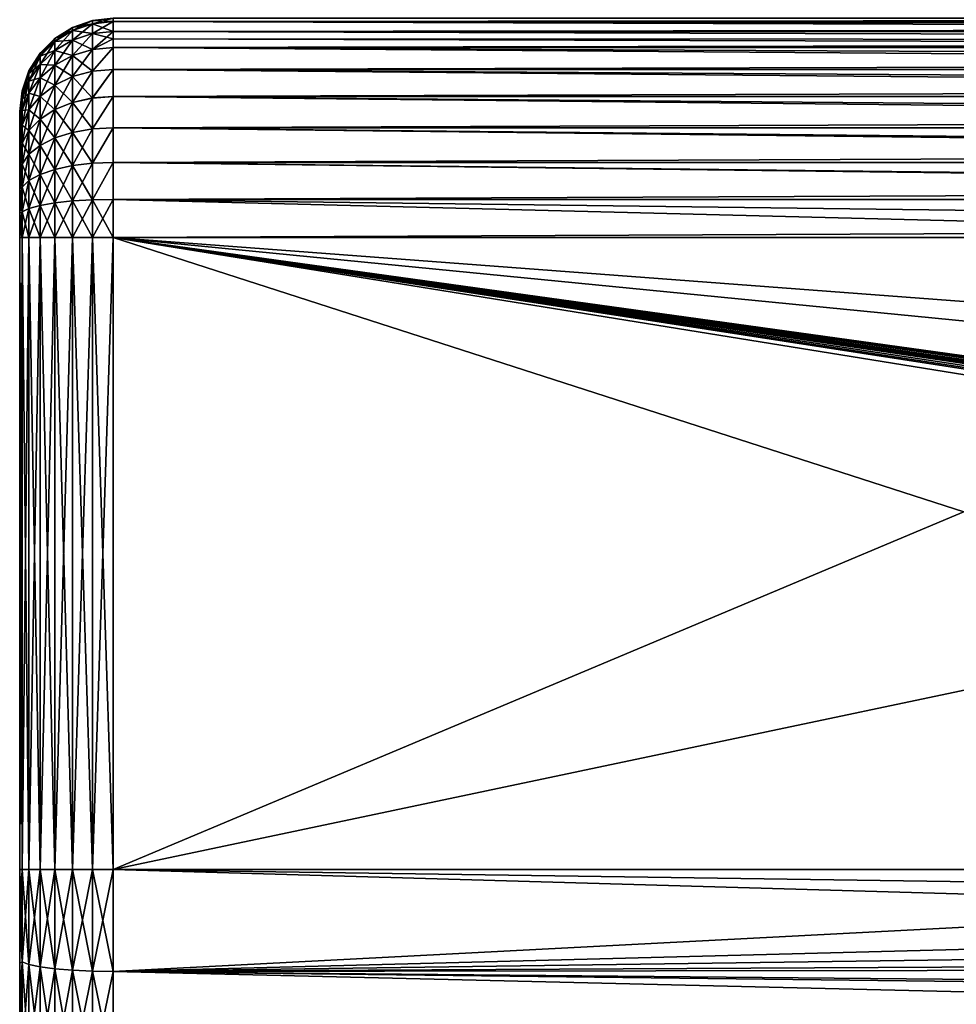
# Model space of a CAD drawing. Header units: metres. Extents: x -105 to 105, y -71 to 59.
# Tile 2 of 117: x -92 to -72, y -3 to 18. Entities that reach past the tile are written whole.
import ezdxf

# ---------------------------------------------------------------- set-up
doc = ezdxf.new("R2010")
doc.units = ezdxf.units.M
doc.layers.add('solid_WAMAS_150_SW0001', color=7, linetype='CONTINUOUS')

msp = doc.modelspace()

# ---------------------------------------------------------------- linework, layer by layer
at = {"layer": 'solid_WAMAS_150_SW0001'}
for points in [[(-90.442856, 18.200354, -12.050002), (-90.442856, 18.129614, -12.857624), (-90.86615, 18.052715, -12.050002)], [(-90.442856, 18.200354, 12.05), (-90.442856, 18.200354, -12.050002), (-90.86615, 18.052715, -12.050002)], [(-90.86615, 18.052715, 12.05), (-90.442856, 18.200354, 12.05), (-90.86615, 18.052715, -12.050002)], [(-90.86615, 17.98431, 12.831888), (-90.442856, 18.200354, 12.05), (-90.86615, 18.052715, 12.05)], [(-90.442856, 18.129705, 12.857526), (-90.442856, 18.200354, 12.05), (-90.86615, 17.98431, 12.831888)], [(-90.442856, 18.200354, -12.050002), (-90, 18.25, 12.05), (-90, 18.25, -12.050002)], [(-90.442856, 18.200354, 12.05), (-90, 18.25, 12.05), (-90.442856, 18.200354, -12.050002)], [(-90.442856, 18.129705, 12.857526), (-90, 18.25, 12.05), (-90.442856, 18.200354, 12.05)], [(-90.442856, 18.129705, 12.857526), (-90, 18.178596, 12.866146), (-90, 18.25, 12.05)], [(-90.442856, 18.200354, -12.050002), (-90, 18.25, -12.050002), (-90, 18.178635, -12.865932)], [(-90.442856, 18.200354, -12.050002), (-90, 18.178635, -12.865932), (-90.442856, 18.129614, -12.857624)], [(-90.442856, 18.129614, -12.857624), (-90, 18.178635, -12.865932), (-90, 17.966478, -13.657707)], [(-90.442856, 17.919903, 13.640514), (-90, 17.966555, 13.657495), (-90, 18.178596, 12.866146)], [(-90.442856, 17.919903, 13.640514), (-90, 18.178596, 12.866146), (-90.442856, 18.129705, 12.857526)], [(-90, 18.178596, 12.866146), (90, 18.25, 12.05), (-90, 18.25, 12.05)], [(-25.726921, 18.234938, -12.426079), (-90, 18.178635, -12.865932), (-90, 18.25, -12.050002)], [(90, 18.178596, 12.866146), (90, 18.25, 12.05), (-90, 18.178596, 12.866146)], [(-25.726921, 18.234938, -12.426079), (-25.726921, 18.178598, -12.86624), (-90, 18.178635, -12.865932)], [(-25.726921, 17.966562, -13.657569), (-90, 17.966478, -13.657707), (-90, 18.178635, -12.865932)], [(-25.726921, 18.083956, -13.288341), (-25.726921, 17.966562, -13.657569), (-90, 18.178635, -12.865932)], [(-25.726921, 18.178598, -12.86624), (-25.726921, 18.083956, -13.288341), (-90, 18.178635, -12.865932)], [(90, 18.178596, 12.866146), (-90, 18.178596, 12.866146), (-90, 17.966555, 13.657495)], [(90, 17.966555, 13.657495), (90, 18.178596, 12.866146), (-90, 17.966555, 13.657495)], [(-90.86615, 18.052715, -12.050002), (-90.86615, 17.984222, -12.831985), (-91.245926, 17.814503, -12.050002)], [(-90.86615, 18.052715, 12.05), (-90.86615, 18.052715, -12.050002), (-91.245926, 17.814503, -12.050002)], [(-91.245926, 17.814503, 12.05), (-90.86615, 18.052715, 12.05), (-91.245926, 17.814503, -12.050002)], [(-91.245926, 17.749714, 12.790523), (-90.86615, 18.052715, 12.05), (-91.245926, 17.814503, 12.05)], [(-90.86615, 17.98431, 12.831888), (-90.86615, 18.052715, 12.05), (-91.245926, 17.749714, 12.790523)], [(-90.86615, 17.98431, 12.831888), (-91.245926, 17.749714, 12.790523), (-91.245926, 17.557322, 13.508546)], [(-90.86615, 17.781168, 13.590019), (-90.86615, 17.98431, 12.831888), (-91.245926, 17.557322, 13.508546)], [(-90.86615, 17.984222, -12.831985), (-91.245926, 17.74963, -12.790614), (-91.245926, 17.814503, -12.050002)], [(-90.86615, 17.984222, -12.831985), (-90.86615, 17.780981, -13.590546), (-91.245926, 17.74963, -12.790614)], [(-90.442856, 18.129705, 12.857526), (-90.86615, 17.98431, 12.831888), (-90.86615, 17.781168, 13.590019)], [(-90.442856, 17.919903, 13.640514), (-90.442856, 18.129705, 12.857526), (-90.86615, 17.781168, 13.590019)], [(-90.442856, 18.129614, -12.857624), (-90.86615, 17.984222, -12.831985), (-90.86615, 18.052715, -12.050002)], [(-90.442856, 18.129614, -12.857624), (-90.442856, 17.91971, -13.641058), (-90.86615, 17.984222, -12.831985)], [(-90.442856, 17.91971, -13.641058), (-90.86615, 17.780981, -13.590546), (-90.86615, 17.984222, -12.831985)], [(-90.442856, 18.129614, -12.857624), (-90, 17.966478, -13.657707), (-90.442856, 17.91971, -13.641058)], [(-90.442856, 17.577324, 14.375177), (-90, 17.620319, 14.4), (-90, 17.966555, 13.657495)], [(-90.442856, 17.577324, 14.375177), (-90, 17.966555, 13.657495), (-90.442856, 17.919903, 13.640514)], [(-90.442856, 17.91971, -13.641058), (-90, 17.966478, -13.657707), (-90, 17.809372, -14.036898)], [(-25.726921, 17.966562, -13.657569), (-25.726921, 17.775688, -14.107647), (-90, 17.966478, -13.657707)], [(90, 17.966555, 13.657495), (-90, 17.966555, 13.657495), (-90, 17.620319, 14.4)], [(90, 17.620319, 14.4), (90, 17.966555, 13.657495), (-90, 17.620319, 14.4)], [(-25.726921, 17.775688, -14.107647), (-90, 17.809372, -14.036898), (-90, 17.966478, -13.657707)], [(-91.245926, 17.814503, -12.050002), (-91.245926, 17.74963, -12.790614), (-91.563103, 17.497681, -12.050002)], [(-91.245926, 17.814503, 12.05), (-91.245926, 17.814503, -12.050002), (-91.563103, 17.497681, -12.050002)], [(-91.563103, 17.497681, 12.05), (-91.245926, 17.814503, 12.05), (-91.563103, 17.497681, -12.050002)], [(-91.563103, 17.437708, 12.735508), (-91.245926, 17.814503, 12.05), (-91.563103, 17.497681, 12.05)], [(-91.245926, 17.749714, 12.790523), (-91.245926, 17.814503, 12.05), (-91.563103, 17.437708, 12.735508)], [(-91.245926, 17.749714, 12.790523), (-91.563103, 17.437708, 12.735508), (-91.563103, 17.259607, 13.400187)], [(-91.245926, 17.557322, 13.508546), (-91.245926, 17.749714, 12.790523), (-91.563103, 17.259607, 13.400187)], [(-91.245926, 17.74963, -12.790614), (-91.563103, 17.43763, -12.735592), (-91.563103, 17.497681, -12.050002)], [(-91.245926, 17.74963, -12.790614), (-91.245926, 17.557144, -13.509044), (-91.563103, 17.43763, -12.735592)], [(-90.86615, 17.781168, 13.590019), (-91.245926, 17.557322, 13.508546), (-91.245926, 17.243168, 14.182251)], [(-90.86615, 17.449467, 14.301358), (-90.86615, 17.781168, 13.590019), (-91.245926, 17.243168, 14.182251)], [(-90.86615, 17.780981, -13.590546), (-91.245926, 17.557144, -13.509044), (-91.245926, 17.74963, -12.790614)], [(-90.86615, 17.780981, -13.590546), (-90.86615, 17.449156, -14.301844), (-91.245926, 17.557144, -13.509044)], [(-90.442856, 17.919903, 13.640514), (-90.86615, 17.781168, 13.590019), (-90.86615, 17.449467, 14.301358)], [(-90.442856, 17.577324, 14.375177), (-90.442856, 17.919903, 13.640514), (-90.86615, 17.449467, 14.301358)], [(-90.442856, 17.91971, -13.641058), (-90.442856, 17.577003, -14.375678), (-90.86615, 17.780981, -13.590546)], [(-90.442856, 17.577003, -14.375678), (-90.86615, 17.449156, -14.301844), (-90.86615, 17.780981, -13.590546)], [(-90.442856, 17.91971, -13.641058), (-90, 17.809372, -14.036898), (-90.442856, 17.577003, -14.375678)], [(-90.442856, 17.577003, -14.375678), (-90, 17.809372, -14.036898), (-90, 17.619719, -14.40104)], [(-25.726921, 17.620335, -14.400057), (-90, 17.619719, -14.40104), (-90, 17.809372, -14.036898)], [(-25.726921, 17.775688, -14.107647), (-25.726921, 17.620335, -14.400057), (-90, 17.809372, -14.036898)], [(-91.245926, 17.557322, 13.508546), (-91.563103, 17.259607, 13.400187), (-91.563103, 16.968792, 14.023841)], [(-91.245926, 17.243168, 14.182251), (-91.245926, 17.557322, 13.508546), (-91.563103, 16.968792, 14.023841)], [(-91.245926, 17.557144, -13.509044), (-91.563103, 17.259443, -13.400648), (-91.563103, 17.43763, -12.735592)], [(-91.245926, 17.557144, -13.509044), (-91.245926, 17.242872, -14.182711), (-91.563103, 17.259443, -13.400648)], [(-90.86615, 17.449156, -14.301844), (-91.245926, 17.242872, -14.182711), (-91.245926, 17.557144, -13.509044)], [(-90.442856, 17.577324, 14.375177), (-90.86615, 17.449467, 14.301358), (-90.86615, 16.999281, 14.94429)], [(-90.442856, 17.112377, 15.03919), (-90.442856, 17.577324, 14.375177), (-90.86615, 16.999281, 14.94429)], [(-90.442856, 17.577003, -14.375678), (-90.442856, 17.111887, -15.039769), (-90.86615, 17.449156, -14.301844)], [(-90.442856, 17.112377, 15.03919), (-90, 17.15041, 15.071102), (-90, 17.620319, 14.4)], [(-90.442856, 17.112377, 15.03919), (-90, 17.620319, 14.4), (-90.442856, 17.577324, 14.375177)], [(-90.442856, 17.111887, -15.039769), (-90, 17.619719, -14.40104), (-90, 17.149187, -15.072559)], [(-90.442856, 17.577003, -14.375678), (-90, 17.619719, -14.40104), (-90.442856, 17.111887, -15.039769)], [(-25.726921, 17.620335, -14.400057), (-25.726921, 17.320831, -14.855576), (-90, 17.619719, -14.40104)], [(90, 17.620319, 14.4), (-90, 17.620319, 14.4), (-90, 17.15041, 15.071102)], [(90, 17.15041, 15.071102), (90, 17.620319, 14.4), (-90, 17.15041, 15.071102)], [(-25.726921, 17.150434, -15.071142), (-90, 17.149187, -15.072559), (-90, 17.619719, -14.40104)], [(-25.726921, 17.320831, -14.855576), (-25.726921, 17.150434, -15.071142), (-90, 17.619719, -14.40104)], [(-91.563103, 17.497681, -12.050002), (-91.563103, 17.43763, -12.735592), (-91.801743, 17.118172, -12.050002)], [(-91.563103, 17.497681, 12.05), (-91.563103, 17.497681, -12.050002), (-91.801743, 17.118172, -12.050002)], [(-91.801743, 17.118172, 12.05), (-91.563103, 17.497681, 12.05), (-91.801743, 17.118172, -12.050002)], [(-91.801743, 17.063963, 12.669606), (-91.563103, 17.497681, 12.05), (-91.801743, 17.118172, 12.05)], [(-91.563103, 17.437708, 12.735508), (-91.563103, 17.497681, 12.05), (-91.801743, 17.063963, 12.669606)], [(-91.563103, 17.437708, 12.735508), (-91.801743, 17.063963, 12.669606), (-91.801743, 16.902985, 13.270387)], [(-91.563103, 17.259607, 13.400187), (-91.563103, 17.437708, 12.735508), (-91.801743, 16.902985, 13.270387)], [(-91.563103, 17.43763, -12.735592), (-91.801743, 17.063892, -12.669683), (-91.801743, 17.118172, -12.050002)], [(-91.563103, 17.43763, -12.735592), (-91.563103, 17.259443, -13.400648), (-91.801743, 17.063892, -12.669683)], [(-90.86615, 17.449467, 14.301358), (-91.245926, 17.243168, 14.182251), (-91.245926, 16.816797, 14.791169)], [(-90.86615, 16.999281, 14.94429), (-90.86615, 17.449467, 14.301358), (-91.245926, 16.816797, 14.791169)], [(-90.86615, 17.449156, -14.301844), (-90.86615, 16.998804, -14.944851), (-91.245926, 17.242872, -14.182711)], [(-90.442856, 17.111887, -15.039769), (-90.86615, 16.998804, -14.944851), (-90.86615, 17.449156, -14.301844)], [(-91.801743, 17.118172, -12.050002), (-91.801743, 17.063892, -12.669683), (-91.94986, 16.695042, -12.050002)], [(-91.801743, 17.118172, 12.05), (-91.801743, 17.118172, -12.050002), (-91.94986, 16.695042, -12.050002)], [(-91.94986, 16.695042, 12.05), (-91.801743, 17.118172, 12.05), (-91.94986, 16.695042, -12.050002)], [(-91.94986, 16.647261, 12.59613), (-91.801743, 17.118172, 12.05), (-91.94986, 16.695042, 12.05)], [(-91.801743, 17.063963, 12.669606), (-91.801743, 17.118172, 12.05), (-91.94986, 16.647261, 12.59613)], [(-91.563103, 17.259607, 13.400187), (-91.801743, 16.902985, 13.270387), (-91.801743, 16.640127, 13.834085)], [(-91.563103, 16.968792, 14.023841), (-91.563103, 17.259607, 13.400187), (-91.801743, 16.640127, 13.834085)], [(-91.563103, 17.259443, -13.400648), (-91.801743, 16.902836, -13.270803), (-91.801743, 17.063892, -12.669683)], [(-91.563103, 17.259443, -13.400648), (-91.563103, 16.968519, -14.024266), (-91.801743, 16.902836, -13.270803)], [(-91.245926, 17.242872, -14.182711), (-91.563103, 16.968519, -14.024266), (-91.563103, 17.259443, -13.400648)], [(-91.245926, 17.243168, 14.182251), (-91.563103, 16.968792, 14.023841), (-91.563103, 16.574099, 14.587521)], [(-91.245926, 16.816797, 14.791169), (-91.245926, 17.243168, 14.182251), (-91.563103, 16.574099, 14.587521)], [(-91.245926, 17.242872, -14.182711), (-91.245926, 16.816347, -14.7917), (-91.563103, 16.968519, -14.024266)], [(-90.86615, 16.998804, -14.944851), (-91.245926, 16.816347, -14.7917), (-91.245926, 17.242872, -14.182711)], [(-90.442856, 17.112377, 15.03919), (-90.86615, 16.999281, 14.94429), (-90.86615, 16.44429, 15.499281)], [(-90.442856, 16.53919, 15.612378), (-90.442856, 17.112377, 15.03919), (-90.86615, 16.44429, 15.499281)], [(-90.442856, 17.111887, -15.039769), (-90.442856, 16.538551, -15.61289), (-90.86615, 16.998804, -14.944851)], [(-90.442856, 16.53919, 15.612378), (-90, 16.571102, 15.650409), (-90, 17.15041, 15.071102)], [(-90.442856, 16.53919, 15.612378), (-90, 17.15041, 15.071102), (-90.442856, 17.112377, 15.03919)], [(-90.442856, 16.538551, -15.61289), (-90, 17.149187, -15.072559), (-90, 16.569817, -15.651488)], [(-90.442856, 17.111887, -15.039769), (-90, 17.149187, -15.072559), (-90.442856, 16.538551, -15.61289)], [(-25.726921, 17.150434, -15.071142), (-25.726921, 16.735163, -15.506179), (-90, 17.149187, -15.072559)], [(90, 17.15041, 15.071102), (-90, 17.15041, 15.071102), (-90, 16.571102, 15.650409)], [(90, 16.571102, 15.650409), (90, 17.15041, 15.071102), (-90, 16.571102, 15.650409)], [(-25.726921, 16.571142, -15.650435), (-90, 16.569817, -15.651488), (-90, 17.149187, -15.072559)], [(-25.726921, 16.735163, -15.506179), (-25.726921, 16.571142, -15.650435), (-90, 17.149187, -15.072559)], [(-91.801743, 17.063963, 12.669606), (-91.94986, 16.647261, 12.59613), (-91.94986, 16.505373, 13.125668)], [(-91.801743, 16.902985, 13.270387), (-91.801743, 17.063963, 12.669606), (-91.94986, 16.505373, 13.125668)], [(-91.801743, 17.063892, -12.669683), (-91.94986, 16.647198, -12.596198), (-91.94986, 16.695042, -12.050002)], [(-91.801743, 17.063892, -12.669683), (-91.801743, 16.902836, -13.270803), (-91.94986, 16.647198, -12.596198)], [(-91.801743, 16.902985, 13.270387), (-91.94986, 16.505373, 13.125668), (-91.94986, 16.273685, 13.622521)], [(-91.801743, 16.640127, 13.834085), (-91.801743, 16.902985, 13.270387), (-91.94986, 16.273685, 13.622521)], [(-91.801743, 16.902836, -13.270803), (-91.94986, 16.505243, -13.126036), (-91.94986, 16.647198, -12.596198)], [(-91.801743, 16.902836, -13.270803), (-91.801743, 16.639881, -13.834471), (-91.94986, 16.505243, -13.126036)], [(-91.563103, 16.968792, 14.023841), (-91.801743, 16.640127, 13.834085), (-91.801743, 16.283379, 14.343576)], [(-91.563103, 16.574099, 14.587521), (-91.563103, 16.968792, 14.023841), (-91.801743, 16.283379, 14.343576)], [(-91.563103, 16.968519, -14.024266), (-91.801743, 16.639881, -13.834471), (-91.801743, 16.902836, -13.270803)], [(-91.563103, 16.968519, -14.024266), (-91.563103, 16.573683, -14.588013), (-91.801743, 16.639881, -13.834471)], [(-91.245926, 16.816347, -14.7917), (-91.563103, 16.573683, -14.588013), (-91.563103, 16.968519, -14.024266)], [(-90.86615, 16.999281, 14.94429), (-91.245926, 16.816797, 14.791169), (-91.245926, 16.291168, 15.316798)], [(-90.86615, 16.44429, 15.499281), (-90.86615, 16.999281, 14.94429), (-91.245926, 16.291168, 15.316798)], [(-90.86615, 16.998804, -14.944851), (-90.86615, 16.44367, -15.499776), (-91.245926, 16.816347, -14.7917)], [(-90.442856, 16.538551, -15.61289), (-90.86615, 16.44367, -15.499776), (-90.86615, 16.998804, -14.944851)], [(-91.94986, 16.695042, 12.05), (-92, 16.25, -12.050002), (-92, 16.25, 12.05)], [(-91.94986, 16.695042, -12.050002), (-91.94986, 16.647198, -12.596198), (-92, 16.25, -12.050002)], [(-91.94986, 16.695042, 12.05), (-91.94986, 16.695042, -12.050002), (-92, 16.25, -12.050002)], [(-91.94986, 16.695042, 12.05), (-92, 16.25, 12.05), (-92, 16.237087, 12.313728)], [(-91.94986, 16.647261, 12.59613), (-91.94986, 16.695042, 12.05), (-92, 16.237087, 12.313728)], [(-91.245926, 16.816797, 14.791169), (-91.563103, 16.574099, 14.587521), (-91.563103, 16.087521, 15.0741)], [(-91.245926, 16.291168, 15.316798), (-91.245926, 16.816797, 14.791169), (-91.563103, 16.087521, 15.0741)], [(-91.245926, 16.816347, -14.7917), (-91.245926, 16.290583, -15.317267), (-91.563103, 16.573683, -14.588013)], [(-90.86615, 16.44367, -15.499776), (-91.245926, 16.290583, -15.317267), (-91.245926, 16.816347, -14.7917)], [(-91.94986, 16.647261, 12.59613), (-92, 16.237087, 12.313728), (-92, 16.198292, 12.575874)], [(-91.94986, 16.647261, 12.59613), (-92, 16.198292, 12.575874), (-92, 16.133924, 12.833155)], [(-91.94986, 16.505373, 13.125668), (-91.94986, 16.647261, 12.59613), (-92, 16.133924, 12.833155)], [(-91.94986, 16.647198, -12.596198), (-92, 16.199223, -12.570992), (-92, 16.237341, -12.310587)], [(-91.94986, 16.647198, -12.596198), (-91.94986, 16.505243, -13.126036), (-92, 16.199223, -12.570992)], [(-91.94986, 16.647198, -12.596198), (-92, 16.237341, -12.310587), (-92, 16.25, -12.050002)], [(-91.94986, 16.505373, 13.125668), (-92, 16.133924, 12.833155), (-92, 16.044699, 13.082701)], [(-91.94986, 16.505373, 13.125668), (-92, 16.044699, 13.082701), (-92, 15.931385, 13.3224)], [(-91.94986, 16.273685, 13.622521), (-91.94986, 16.505373, 13.125668), (-92, 15.931385, 13.3224)], [(-91.94986, 16.505243, -13.126036), (-92, 16.046556, -13.078206), (-92, 16.135498, -12.827973)], [(-91.94986, 16.505243, -13.126036), (-91.94986, 16.27347, -13.62286), (-92, 16.046556, -13.078206)], [(-91.94986, 16.505243, -13.126036), (-92, 16.135498, -12.827973), (-92, 16.199223, -12.570992)], [(-91.801743, 16.640127, 13.834085), (-91.94986, 16.273685, 13.622521), (-91.94986, 15.959242, 14.071594)], [(-91.801743, 16.283379, 14.343576), (-91.801743, 16.640127, 13.834085), (-91.94986, 15.959242, 14.071594)], [(-91.801743, 16.639881, -13.834471), (-91.94986, 16.27347, -13.62286), (-91.94986, 16.505243, -13.126036)], [(-91.801743, 16.639881, -13.834471), (-91.801743, 16.283001, -14.344021), (-91.94986, 16.27347, -13.62286)], [(-91.563103, 16.573683, -14.588013), (-91.801743, 16.283001, -14.344021), (-91.801743, 16.639881, -13.834471)], [(-91.563103, 16.574099, 14.587521), (-91.801743, 16.283379, 14.343576), (-91.801743, 15.843576, 14.783379)], [(-91.563103, 16.087521, 15.0741), (-91.563103, 16.574099, 14.587521), (-91.801743, 15.843576, 14.783379)], [(-91.563103, 16.573683, -14.588013), (-91.563103, 16.086977, -15.074534), (-91.801743, 16.283001, -14.344021)], [(-91.245926, 16.290583, -15.317267), (-91.563103, 16.086977, -15.074534), (-91.563103, 16.573683, -14.588013)], [(-90.442856, 16.53919, 15.612378), (-90.86615, 16.44429, 15.499281), (-90.86615, 15.801358, 15.949467)], [(-90.442856, 15.875177, 16.077324), (-90.442856, 16.53919, 15.612378), (-90.86615, 15.801358, 15.949467)], [(-90.442856, 16.538551, -15.61289), (-90.442856, 15.874599, -16.077623), (-90.86615, 16.44367, -15.499776)], [(-90.442856, 15.875177, 16.077324), (-90, 15.9, 16.120319), (-90, 16.571102, 15.650409)], [(-90.442856, 15.875177, 16.077324), (-90, 16.571102, 15.650409), (-90.442856, 16.53919, 15.612378)], [(-90.442856, 15.874599, -16.077623), (-90, 16.569817, -15.651488), (-90, 15.898611, -16.121122)], [(-90.442856, 16.538551, -15.61289), (-90, 16.569817, -15.651488), (-90.442856, 15.874599, -16.077623)], [(-25.726921, 16.571142, -15.650435), (-25.726921, 16.039003, -16.036886), (-90, 16.569817, -15.651488)], [(90, 16.571102, 15.650409), (-90, 16.571102, 15.650409), (-90, 15.9, 16.120319)], [(90, 15.9, 16.120319), (90, 16.571102, 15.650409), (-90, 15.9, 16.120319)], [(-25.726921, 15.900057, -16.120335), (-90, 15.898611, -16.121122), (-90, 16.569817, -15.651488)], [(-25.726921, 16.039003, -16.036886), (-25.726921, 15.900057, -16.120335), (-90, 16.569817, -15.651488)], [(-91.94986, 16.273685, 13.622521), (-92, 15.931385, 13.3224), (-92, 15.795125, 13.549804)], [(-91.94986, 16.273685, 13.622521), (-92, 15.795125, 13.549804), (-92, 15.637217, 13.762754)], [(-91.94986, 15.959242, 14.071594), (-91.94986, 16.273685, 13.622521), (-92, 15.637217, 13.762754)], [(-91.94986, 16.27347, -13.62286), (-92, 15.797053, -13.546857), (-92, 15.933324, -13.318757)], [(-91.94986, 16.27347, -13.62286), (-91.94986, 15.95891, -14.071986), (-92, 15.797053, -13.546857)], [(-91.94986, 16.27347, -13.62286), (-92, 15.933324, -13.318757), (-92, 16.046556, -13.078206)], [(-91.801743, 16.283379, 14.343576), (-91.94986, 15.959242, 14.071594), (-91.94986, 15.571594, 14.459242)], [(-91.801743, 15.843576, 14.783379), (-91.801743, 16.283379, 14.343576), (-91.94986, 15.571594, 14.459242)], [(-91.801743, 16.283001, -14.344021), (-91.94986, 15.95891, -14.071986), (-91.94986, 16.27347, -13.62286)], [(-91.801743, 16.283001, -14.344021), (-91.801743, 15.843086, -14.783772), (-91.94986, 15.95891, -14.071986)], [(-91.563103, 16.086977, -15.074534), (-91.801743, 15.843086, -14.783772), (-91.801743, 16.283001, -14.344021)], [(-91.245926, 16.291168, 15.316798), (-91.563103, 16.087521, 15.0741), (-91.563103, 15.523841, 15.468792)], [(-91.245926, 15.682251, 15.743167), (-91.245926, 16.291168, 15.316798), (-91.563103, 15.523841, 15.468792)], [(-91.245926, 16.290583, -15.317267), (-91.245926, 15.681722, -15.743442), (-91.563103, 16.086977, -15.074534)], [(-90.86615, 16.44429, 15.499281), (-91.245926, 16.291168, 15.316798), (-91.245926, 15.682251, 15.743167)], [(-90.86615, 15.801358, 15.949467), (-90.86615, 16.44429, 15.499281), (-91.245926, 15.682251, 15.743167)], [(-90.86615, 16.44367, -15.499776), (-90.86615, 15.800798, -15.949756), (-91.245926, 16.290583, -15.317267)], [(-90.86615, 15.800798, -15.949756), (-91.245926, 15.681722, -15.743442), (-91.245926, 16.290583, -15.317267)], [(-90.442856, 15.874599, -16.077623), (-90.86615, 15.800798, -15.949756), (-90.86615, 16.44367, -15.499776)], [(-92, 16.25, 12.05), (-92, 16.25, -12.050002), (-92, 16.237341, -12.310587)], [(-92, 16.237087, 12.313728), (-92, 16.25, 12.05), (-92, 16.237341, -12.310587)], [(-92, 16.237087, 12.313728), (-92, 16.237341, -12.310587), (-92, 16.199223, -12.570992)], [(-92, 16.198292, 12.575874), (-92, 16.237087, 12.313728), (-92, 16.199223, -12.570992)], [(-92, 16.198292, 12.575874), (-92, 16.199223, -12.570992), (-92, 16.135498, -12.827973)], [(-92, 16.133924, 12.833155), (-92, 16.198292, 12.575874), (-92, 16.135498, -12.827973)], [(-92, 16.133924, 12.833155), (-92, 16.135498, -12.827973), (-92, 16.046556, -13.078206)], [(-92, 16.044699, 13.082701), (-92, 16.133924, 12.833155), (-92, 16.046556, -13.078206)], [(-92, 16.044699, 13.082701), (-92, 16.046556, -13.078206), (-92, 15.933324, -13.318757)], [(-92, 15.931385, 13.3224), (-92, 16.044699, 13.082701), (-92, 15.933324, -13.318757)], [(-91.563103, 16.087521, 15.0741), (-91.801743, 15.843576, 14.783379), (-91.801743, 15.334085, 15.140127)], [(-91.563103, 15.523841, 15.468792), (-91.563103, 16.087521, 15.0741), (-91.801743, 15.334085, 15.140127)], [(-91.563103, 16.086977, -15.074534), (-91.563103, 15.523351, -15.469046), (-91.801743, 15.843086, -14.783772)], [(-91.245926, 15.681722, -15.743442), (-91.563103, 15.523351, -15.469046), (-91.563103, 16.086977, -15.074534)], [(-91.94986, 15.959242, 14.071594), (-92, 15.637217, 13.762754), (-92, 15.459188, 13.959188)], [(-91.94986, 15.571594, 14.459242), (-91.94986, 15.959242, 14.071594), (-92, 15.459188, 13.959188)], [(-91.94986, 15.95891, -14.071986), (-92, 15.460661, -13.957701), (-92, 15.639049, -13.760511)], [(-91.94986, 15.95891, -14.071986), (-91.94986, 15.571162, -14.459588), (-92, 15.460661, -13.957701)], [(-91.94986, 15.95891, -14.071986), (-92, 15.639049, -13.760511), (-92, 15.797053, -13.546857)], [(-92, 15.931385, 13.3224), (-92, 15.933324, -13.318757), (-92, 15.797053, -13.546857)], [(-92, 15.795125, 13.549804), (-92, 15.931385, 13.3224), (-92, 15.797053, -13.546857)], [(-91.801743, 15.843086, -14.783772), (-91.94986, 15.571162, -14.459588), (-91.94986, 15.95891, -14.071986)], [(-91.801743, 15.843576, 14.783379), (-91.94986, 15.571594, 14.459242), (-91.94986, 15.122521, 14.773686)], [(-91.801743, 15.334085, 15.140127), (-91.801743, 15.843576, 14.783379), (-91.94986, 15.122521, 14.773686)], [(-91.801743, 15.843086, -14.783772), (-91.801743, 15.333643, -15.140357), (-91.94986, 15.571162, -14.459588)], [(-91.563103, 15.523351, -15.469046), (-91.801743, 15.333643, -15.140357), (-91.801743, 15.843086, -14.783772)], [(-90.442856, 15.875177, 16.077324), (-90.86615, 15.801358, 15.949467), (-90.86615, 15.090019, 16.281168)], [(-90.442856, 15.140514, 16.419903), (-90.442856, 15.875177, 16.077324), (-90.86615, 15.090019, 16.281168)], [(-90.442856, 15.874599, -16.077623), (-90.442856, 15.140336, -16.419977), (-90.86615, 15.800798, -15.949756)], [(-90.442856, 15.140514, 16.419903), (-90, 15.157495, 16.466555), (-90, 15.9, 16.120319)], [(-90.442856, 15.140514, 16.419903), (-90, 15.9, 16.120319), (-90.442856, 15.875177, 16.077324)], [(-90.442856, 15.140336, -16.419977), (-90, 15.898611, -16.121122), (-90, 15.155924, -16.467127)], [(-90.442856, 15.874599, -16.077623), (-90, 15.898611, -16.121122), (-90.442856, 15.140336, -16.419977)], [(-25.726921, 15.900057, -16.120335), (-25.726921, 15.256498, -16.429289), (-90, 15.898611, -16.121122)], [(90, 15.9, 16.120319), (-90, 15.9, 16.120319), (-90, 15.157495, 16.466555)], [(90, 15.157495, 16.466555), (90, 15.9, 16.120319), (-90, 15.157495, 16.466555)], [(-25.726921, 15.157569, -16.466562), (-90, 15.155924, -16.467127), (-90, 15.898611, -16.121122)], [(-25.726921, 15.256498, -16.429289), (-25.726921, 15.157569, -16.466562), (-90, 15.898611, -16.121122)], [(-92, 15.795125, 13.549804), (-92, 15.797053, -13.546857), (-92, 15.639049, -13.760511)], [(-92, 15.637217, 13.762754), (-92, 15.795125, 13.549804), (-92, 15.639049, -13.760511)], [(-92, 15.637217, 13.762754), (-92, 15.639049, -13.760511), (-92, 15.460661, -13.957701)], [(-92, 15.459188, 13.959188), (-92, 15.637217, 13.762754), (-92, 15.460661, -13.957701)], [(-91.245926, 15.682251, 15.743167), (-91.563103, 15.523841, 15.468792), (-91.563103, 14.900187, 15.759607)], [(-91.245926, 15.008546, 16.057322), (-91.245926, 15.682251, 15.743167), (-91.563103, 14.900187, 15.759607)], [(-91.245926, 15.681722, -15.743442), (-91.245926, 15.008382, -16.05739), (-91.563103, 15.523351, -15.469046)], [(-90.86615, 15.801358, 15.949467), (-91.245926, 15.682251, 15.743167), (-91.245926, 15.008546, 16.057322)], [(-90.86615, 15.090019, 16.281168), (-90.86615, 15.801358, 15.949467), (-91.245926, 15.008546, 16.057322)], [(-90.86615, 15.800798, -15.949756), (-90.86615, 15.089847, -16.28124), (-91.245926, 15.681722, -15.743442)], [(-90.86615, 15.089847, -16.28124), (-91.245926, 15.008382, -16.05739), (-91.245926, 15.681722, -15.743442)], [(-90.442856, 15.140336, -16.419977), (-90.86615, 15.089847, -16.28124), (-90.86615, 15.800798, -15.949756)], [(-91.94986, 15.571594, 14.459242), (-92, 15.459188, 13.959188), (-92, 15.262754, 14.137217)], [(-91.94986, 15.571594, 14.459242), (-92, 15.262754, 14.137217), (-92, 15.049804, 14.295124)], [(-91.94986, 15.122521, 14.773686), (-91.94986, 15.571594, 14.459242), (-92, 15.049804, 14.295124)], [(-91.94986, 15.571162, -14.459588), (-92, 15.263627, -14.136489), (-92, 15.460661, -13.957701)], [(-91.94986, 15.571162, -14.459588), (-91.94986, 15.12213, -14.773889), (-92, 15.263627, -14.136489)], [(-92, 15.459188, 13.959188), (-92, 15.460661, -13.957701), (-92, 15.263627, -14.136489)], [(-92, 15.262754, 14.137217), (-92, 15.459188, 13.959188), (-92, 15.263627, -14.136489)], [(-91.801743, 15.333643, -15.140357), (-91.94986, 15.12213, -14.773889), (-91.94986, 15.571162, -14.459588)], [(-91.563103, 15.523841, 15.468792), (-91.801743, 15.334085, 15.140127), (-91.801743, 14.770387, 15.402985)], [(-91.563103, 14.900187, 15.759607), (-91.563103, 15.523841, 15.468792), (-91.801743, 14.770387, 15.402985)], [(-91.563103, 15.523351, -15.469046), (-91.563103, 14.900035, -15.75967), (-91.801743, 15.333643, -15.140357)], [(-91.245926, 15.008382, -16.05739), (-91.563103, 14.900035, -15.75967), (-91.563103, 15.523351, -15.469046)], [(-92, 15.262754, 14.137217), (-92, 15.263627, -14.136489), (-92, 15.04996, -14.295012)], [(-91.94986, 15.12213, -14.773889), (-92, 15.04996, -14.295012), (-92, 15.263627, -14.136489)], [(-92, 15.049804, 14.295124), (-92, 15.262754, 14.137217), (-92, 15.04996, -14.295012)], [(-91.801743, 15.334085, 15.140127), (-91.94986, 15.122521, 14.773686), (-91.94986, 14.625668, 15.005373)], [(-91.801743, 14.770387, 15.402985), (-91.801743, 15.334085, 15.140127), (-91.94986, 14.625668, 15.005373)], [(-91.801743, 15.333643, -15.140357), (-91.801743, 14.770249, -15.403043), (-91.94986, 15.12213, -14.773889)], [(-91.563103, 14.900035, -15.75967), (-91.801743, 14.770249, -15.403043), (-91.801743, 15.333643, -15.140357)], [(-91.94986, 15.122521, 14.773686), (-92, 15.049804, 14.295124), (-92, 14.8224, 14.431385)], [(-91.94986, 15.122521, 14.773686), (-92, 14.8224, 14.431385), (-92, 14.582701, 14.5447)], [(-91.94986, 14.625668, 15.005373), (-91.94986, 15.122521, 14.773686), (-92, 14.582701, 14.5447)], [(-91.94986, 15.12213, -14.773889), (-92, 14.821798, -14.43169), (-92, 15.04996, -14.295012)], [(-91.94986, 15.12213, -14.773889), (-91.94986, 14.625547, -15.005424), (-92, 14.821798, -14.43169)], [(-92, 15.049804, 14.295124), (-92, 15.04996, -14.295012), (-92, 14.821798, -14.43169)], [(-92, 14.8224, 14.431385), (-92, 15.049804, 14.295124), (-92, 14.821798, -14.43169)], [(-91.801743, 14.770249, -15.403043), (-91.94986, 14.625547, -15.005424), (-91.94986, 15.12213, -14.773889)], [(-91.245926, 15.008546, 16.057322), (-91.563103, 14.900187, 15.759607), (-91.563103, 14.235508, 15.937707)], [(-91.245926, 14.290523, 16.249714), (-91.245926, 15.008546, 16.057322), (-91.563103, 14.235508, 15.937707)], [(-91.245926, 15.008382, -16.05739), (-91.245926, 14.290426, -16.249687), (-91.563103, 14.900035, -15.75967)], [(-90.86615, 15.090019, 16.281168), (-91.245926, 15.008546, 16.057322), (-91.245926, 14.290523, 16.249714)], [(-90.86615, 14.331888, 16.48431), (-90.86615, 15.090019, 16.281168), (-91.245926, 14.290523, 16.249714)], [(-90.86615, 15.089847, -16.28124), (-90.86615, 14.331786, -16.484282), (-91.245926, 15.008382, -16.05739)], [(-90.86615, 14.331786, -16.484282), (-91.245926, 14.290426, -16.249687), (-91.245926, 15.008382, -16.05739)], [(-90.442856, 15.140514, 16.419903), (-90.86615, 15.090019, 16.281168), (-90.86615, 14.331888, 16.48431)], [(-90.442856, 14.357526, 16.629705), (-90.442856, 15.140514, 16.419903), (-90.86615, 14.331888, 16.48431)], [(-90.442856, 15.140336, -16.419977), (-90.442856, 14.35742, -16.629675), (-90.86615, 15.089847, -16.28124)], [(-90.442856, 14.35742, -16.629675), (-90.86615, 14.331786, -16.484282), (-90.86615, 15.089847, -16.28124)], [(-90.442856, 14.357526, 16.629705), (-90, 14.366146, 16.678596), (-90, 15.157495, 16.466555)], [(-90.442856, 14.357526, 16.629705), (-90, 15.157495, 16.466555), (-90.442856, 15.140514, 16.419903)], [(-90.442856, 14.35742, -16.629675), (-90, 15.155924, -16.467127), (-90, 14.364791, -16.678835)], [(-90.442856, 15.140336, -16.419977), (-90, 15.155924, -16.467127), (-90.442856, 14.35742, -16.629675)], [(-25.726921, 15.157569, -16.466562), (-25.726921, 14.414799, -16.669773), (-90, 15.155924, -16.467127)], [(90, 15.157495, 16.466555), (-90, 15.157495, 16.466555), (-90, 14.366146, 16.678596)], [(90, 14.366146, 16.678596), (90, 15.157495, 16.466555), (-90, 14.366146, 16.678596)], [(-25.726921, 14.36624, -16.678598), (-90, 14.364791, -16.678835), (-90, 15.155924, -16.467127)], [(-25.726921, 14.414799, -16.669773), (-25.726921, 14.36624, -16.678598), (-90, 15.155924, -16.467127)], [(-92, 14.582701, 14.5447), (-92, 14.8224, 14.431385), (-92, 14.821798, -14.43169)], [(-92, 14.582701, 14.5447), (-92, 14.821798, -14.43169), (-92, 14.581203, -14.545322)], [(-91.94986, 14.625547, -15.005424), (-92, 14.581203, -14.545322), (-92, 14.821798, -14.43169)], [(-91.563103, 14.900187, 15.759607), (-91.801743, 14.770387, 15.402985), (-91.801743, 14.169606, 15.563963)], [(-91.563103, 14.235508, 15.937707), (-91.563103, 14.900187, 15.759607), (-91.801743, 14.169606, 15.563963)], [(-91.563103, 14.900035, -15.75967), (-91.563103, 14.235418, -15.937682), (-91.801743, 14.770249, -15.403043)], [(-91.245926, 14.290426, -16.249687), (-91.563103, 14.235418, -15.937682), (-91.563103, 14.900035, -15.75967)], [(-91.94986, 14.625668, 15.005373), (-92, 14.582701, 14.5447), (-92, 14.333156, 14.633924)], [(-91.94986, 14.625668, 15.005373), (-92, 14.333156, 14.633924), (-92, 14.075874, 14.698293)], [(-91.94986, 14.09613, 15.147262), (-91.94986, 14.625668, 15.005373), (-92, 14.075874, 14.698293)], [(-91.94986, 14.625547, -15.005424), (-92, 14.330685, -14.634681), (-92, 14.581203, -14.545322)], [(-91.94986, 14.625547, -15.005424), (-91.94986, 14.09606, -15.147241), (-92, 14.330685, -14.634681)], [(-92, 14.333156, 14.633924), (-92, 14.582701, 14.5447), (-92, 14.581203, -14.545322)], [(-92, 14.333156, 14.633924), (-92, 14.581203, -14.545322), (-92, 14.330685, -14.634681)], [(-91.801743, 14.770387, 15.402985), (-91.94986, 14.625668, 15.005373), (-91.94986, 14.09613, 15.147262)], [(-91.801743, 14.169606, 15.563963), (-91.801743, 14.770387, 15.402985), (-91.94986, 14.09613, 15.147262)], [(-91.801743, 14.770249, -15.403043), (-91.801743, 14.169526, -15.56394), (-91.94986, 14.625547, -15.005424)], [(-91.801743, 14.169526, -15.56394), (-91.94986, 14.09606, -15.147241), (-91.94986, 14.625547, -15.005424)], [(-91.563103, 14.235418, -15.937682), (-91.801743, 14.169526, -15.56394), (-91.801743, 14.770249, -15.403043)], [(-90.442856, 14.357526, 16.629705), (-90.86615, 13.55, 16.552715), (-90.442856, 13.55, 16.700354)], [(-90.442856, 14.357526, 16.629705), (-90.86615, 14.331888, 16.48431), (-90.86615, 13.55, 16.552715)], [(-90.442856, 14.35742, -16.629675), (-90.442856, 13.550002, -16.700354), (-90.86615, 14.331786, -16.484282)], [(-90, 14.366146, 16.678596), (-90.442856, 13.55, 16.700354), (-90, 13.55, 16.75)], [(-90.442856, 14.357526, 16.629705), (-90.442856, 13.55, 16.700354), (-90, 14.366146, 16.678596)], [(-90.442856, 14.35742, -16.629675), (-90, 14.364791, -16.678835), (-90, 13.550002, -16.75)], [(-90.442856, 14.35742, -16.629675), (-90, 13.550002, -16.75), (-90.442856, 13.550002, -16.700354)], [(-25.726921, 14.36624, -16.678598), (-25.726921, 13.550113, -16.75), (-90, 14.364791, -16.678835)], [(90, 14.366146, 16.678596), (-90, 13.55, 16.75), (90, 13.55, 16.75)], [(90, 14.366146, 16.678596), (-90, 14.366146, 16.678596), (-90, 13.55, 16.75)], [(-90, 14.364791, -16.678835), (-57.793198, 13.550066, -16.75), (-90, 13.550002, -16.75)], [(-90, 14.364791, -16.678835), (-25.726921, 13.550113, -16.75), (-57.793198, 13.550066, -16.75)], [(-92, 14.075874, 14.698293), (-92, 14.333156, 14.633924), (-92, 14.330685, -14.634681)], [(-92, 14.075874, 14.698293), (-92, 14.330685, -14.634681), (-92, 14.07311, -14.698821)], [(-91.94986, 14.09606, -15.147241), (-92, 14.07311, -14.698821), (-92, 14.330685, -14.634681)], [(-91.801743, 14.169606, 15.563963), (-91.94986, 13.55, 15.195042), (-91.801743, 13.55, 15.618172)], [(-91.801743, 14.169606, 15.563963), (-91.94986, 14.09613, 15.147262), (-91.94986, 13.55, 15.195042)], [(-91.801743, 14.169526, -15.56394), (-91.801743, 13.550002, -15.618172), (-91.94986, 14.09606, -15.147241)], [(-91.563103, 14.235508, 15.937707), (-91.801743, 13.55, 15.618172), (-91.563103, 13.55, 15.997682)], [(-91.563103, 14.235508, 15.937707), (-91.801743, 14.169606, 15.563963), (-91.801743, 13.55, 15.618172)], [(-91.563103, 14.235418, -15.937682), (-91.563103, 13.550002, -15.997682), (-91.801743, 14.169526, -15.56394)], [(-91.801743, 14.169526, -15.56394), (-91.563103, 13.550002, -15.997682), (-91.801743, 13.550002, -15.618172)], [(-91.245926, 14.290523, 16.249714), (-91.563103, 13.55, 15.997682), (-91.245926, 13.55, 16.314503)], [(-91.245926, 14.290523, 16.249714), (-91.563103, 14.235508, 15.937707), (-91.563103, 13.55, 15.997682)], [(-91.245926, 14.290426, -16.249687), (-91.245926, 13.550002, -16.314503), (-91.563103, 14.235418, -15.937682)], [(-91.563103, 14.235418, -15.937682), (-91.245926, 13.550002, -16.314503), (-91.563103, 13.550002, -15.997682)], [(-90.86615, 14.331888, 16.48431), (-91.245926, 13.55, 16.314503), (-90.86615, 13.55, 16.552715)], [(-90.86615, 14.331888, 16.48431), (-91.245926, 14.290523, 16.249714), (-91.245926, 13.55, 16.314503)], [(-90.86615, 14.331786, -16.484282), (-90.86615, 13.550002, -16.552715), (-91.245926, 14.290426, -16.249687)], [(-91.245926, 14.290426, -16.249687), (-90.86615, 13.550002, -16.552715), (-91.245926, 13.550002, -16.314503)], [(-90.86615, 14.331786, -16.484282), (-90.442856, 13.550002, -16.700354), (-90.86615, 13.550002, -16.552715)], [(-91.94986, 14.09613, 15.147262), (-92, 14.075874, 14.698293), (-92, 13.813729, 14.737087)], [(-91.94986, 14.09613, 15.147262), (-92, 13.813729, 14.737087), (-92, 13.55, 14.75)], [(-91.94986, 14.09613, 15.147262), (-92, 13.55, 14.75), (-91.94986, 13.55, 15.195042)], [(-91.94986, 14.09606, -15.147241), (-92, 13.811778, -14.737236), (-92, 14.07311, -14.698821)], [(-91.94986, 14.09606, -15.147241), (-91.94986, 13.550002, -15.195042), (-92, 13.811778, -14.737236)], [(-92, 13.813729, 14.737087), (-92, 14.075874, 14.698293), (-92, 14.07311, -14.698821)], [(-92, 13.813729, 14.737087), (-92, 14.07311, -14.698821), (-92, 13.811778, -14.737236)], [(-91.94986, 14.09606, -15.147241), (-91.801743, 13.550002, -15.618172), (-91.94986, 13.550002, -15.195042)], [(-92, 13.813729, 14.737087), (-92, 13.811778, -14.737236), (-92, 13.550002, -14.75)], [(-92, 13.55, 14.75), (-92, 13.813729, 14.737087), (-92, 13.550002, -14.75)], [(-91.94986, 13.550002, -15.195042), (-92, 13.550002, -14.75), (-92, 13.811778, -14.737236)], [(-92, 13.55, 14.75), (-92, 13.550002, -14.75), (-92, 0, -14.75)], [(-91.94986, 13.550002, -15.195042), (-92, 0, -14.75), (-92, 13.550002, -14.75)], [(-91.94986, 13.550002, -15.195042), (-91.94986, 0, -15.195042), (-92, 0, -14.75)], [(-92, 0, 14.75), (-92, 13.55, 14.75), (-92, 0, -14.75)], [(-91.94986, 0, 15.195042), (-92, 13.55, 14.75), (-92, 0, 14.75)], [(-91.94986, 0, 15.195042), (-91.94986, 13.55, 15.195042), (-92, 13.55, 14.75)], [(-91.801743, 13.550002, -15.618172), (-91.801743, 0, -15.618172), (-91.94986, 0, -15.195042)], [(-91.94986, 13.550002, -15.195042), (-91.801743, 13.550002, -15.618172), (-91.94986, 0, -15.195042)], [(-91.801743, 0, 15.618172), (-91.801743, 13.55, 15.618172), (-91.94986, 13.55, 15.195042)], [(-91.94986, 0, 15.195042), (-91.801743, 0, 15.618172), (-91.94986, 13.55, 15.195042)], [(-91.563103, 13.550002, -15.997682), (-91.563103, 0, -15.997682), (-91.801743, 0, -15.618172)], [(-91.801743, 13.550002, -15.618172), (-91.563103, 13.550002, -15.997682), (-91.801743, 0, -15.618172)], [(-91.563103, 0, 15.997682), (-91.563103, 13.55, 15.997682), (-91.801743, 13.55, 15.618172)], [(-91.801743, 0, 15.618172), (-91.563103, 0, 15.997682), (-91.801743, 13.55, 15.618172)], [(-91.245926, 13.550002, -16.314503), (-91.245926, 0, -16.314503), (-91.563103, 0, -15.997682)], [(-91.563103, 13.550002, -15.997682), (-91.245926, 13.550002, -16.314503), (-91.563103, 0, -15.997682)], [(-91.245926, 0, 16.314503), (-91.245926, 13.55, 16.314503), (-91.563103, 13.55, 15.997682)], [(-91.563103, 0, 15.997682), (-91.245926, 0, 16.314503), (-91.563103, 13.55, 15.997682)], [(-90.86615, 13.550002, -16.552715), (-90.86615, 0, -16.552715), (-91.245926, 0, -16.314503)], [(-91.245926, 13.550002, -16.314503), (-90.86615, 13.550002, -16.552715), (-91.245926, 0, -16.314503)], [(-90.86615, 0, 16.552715), (-90.86615, 13.55, 16.552715), (-91.245926, 13.55, 16.314503)], [(-91.245926, 0, 16.314503), (-90.86615, 0, 16.552715), (-91.245926, 13.55, 16.314503)], [(-90.442856, 13.550002, -16.700354), (-90.442856, 0, -16.700354), (-90.86615, 0, -16.552715)], [(-90.86615, 13.550002, -16.552715), (-90.442856, 13.550002, -16.700354), (-90.86615, 0, -16.552715)], [(-90.442856, 0, 16.700354), (-90.442856, 13.55, 16.700354), (-90.86615, 13.55, 16.552715)], [(-90.86615, 0, 16.552715), (-90.442856, 0, 16.700354), (-90.86615, 13.55, 16.552715)], [(-90.442856, 0, -16.700354), (-90, 13.550002, -16.75), (-90, 0, -16.75)], [(-90.442856, 13.550002, -16.700354), (-90, 13.550002, -16.75), (-90.442856, 0, -16.700354)], [(-90.442856, 13.55, 16.700354), (-90, 0, 16.75), (-90, 13.55, 16.75)], [(-90.442856, 0, 16.700354), (-90, 0, 16.75), (-90.442856, 13.55, 16.700354)], [(-25.726921, 13.550113, -16.75), (-25.726921, 0, -16.75), (-90, 0, -16.75)], [(-57.793198, 13.550066, -16.75), (-25.726921, 13.550113, -16.75), (-90, 0, -16.75)], [(-57.793198, 13.550066, -16.75), (-90, 0, -16.75), (-90, 13.550002, -16.75)], [(-90, 13.55, 16.75), (-90, 0, 16.75), (-48.007748, 0, 16.75)], [(-90, 13.55, 16.75), (-48.007748, 0, 16.75), (-6.015833, 0, 16.75)], [(-4.604912, 0.352444, 16.75), (-90, 13.55, 16.75), (-6.015833, 0, 16.75)], [(90, 0, 16.75), (90, 13.55, 16.75), (-90, 13.55, 16.75)], [(48.007751, 0, 16.75), (90, 0, 16.75), (-90, 13.55, 16.75)], [(3.498325, 0.543356, 16.75), (48.007751, 0, 16.75), (-90, 13.55, 16.75)], [(2.677035, 0.630689, 16.75), (3.498325, 0.543356, 16.75), (-90, 13.55, 16.75)], [(2.044968, 0.64429, 16.75), (2.677035, 0.630689, 16.75), (-90, 13.55, 16.75)], [(2.012479, 0.64305, 16.75), (2.044968, 0.64429, 16.75), (-90, 13.55, 16.75)], [(1.491771, 0.592385, 16.75), (2.012479, 0.64305, 16.75), (-90, 13.55, 16.75)], [(1.00361, 0.487624, 16.75), (1.491771, 0.592385, 16.75), (-90, 13.55, 16.75)], [(0.731178, 0.399946, 16.75), (1.00361, 0.487624, 16.75), (-90, 13.55, 16.75)], [(0.595838, 0.346297, 16.75), (0.731178, 0.399946, 16.75), (-90, 13.55, 16.75)], [(-1.583322, 0.605131, 16.75), (0.595838, 0.346297, 16.75), (-90, 13.55, 16.75)], [(-2.132395, 0.649147, 16.75), (-1.583322, 0.605131, 16.75), (-90, 13.55, 16.75)], [(-2.610238, 0.636536, 16.75), (-2.132395, 0.649147, 16.75), (-90, 13.55, 16.75)], [(-2.744101, 0.626556, 16.75), (-2.610238, 0.636536, 16.75), (-90, 13.55, 16.75)], [(-3.54552, 0.535574, 16.75), (-2.744101, 0.626556, 16.75), (-90, 13.55, 16.75)], [(-4.177112, 0.436504, 16.75), (-3.54552, 0.535574, 16.75), (-90, 13.55, 16.75)], [(-4.604912, 0.352444, 16.75), (-4.177112, 0.436504, 16.75), (-90, 13.55, 16.75)], [(-92, -1.004301, -14.715769), (-92, 0, 14.75), (-92, 0, -14.75)], [(-91.94986, -1.983351, -15.065046), (-92, -1.004301, -14.715769), (-92, 0, -14.75)], [(-91.94986, -1.983351, -15.065046), (-92, 0, -14.75), (-91.94986, 0, -15.195042)], [(-92, -1.004301, -14.715769), (-92, -1.004301, 14.715769), (-92, 0, 14.75)], [(-91.94986, 0, 15.195042), (-92, 0, 14.75), (-92, -1.004301, 14.715769)], [(-91.94986, -1.983351, 15.065046), (-91.94986, 0, 15.195042), (-92, -1.004301, 14.715769)], [(-91.801743, -2.03858, -15.484556), (-91.94986, 0, -15.195042), (-91.801743, 0, -15.618172)], [(-91.801743, -2.03858, -15.484556), (-91.94986, -1.983351, -15.065046), (-91.94986, 0, -15.195042)], [(-91.94986, -1.983351, 15.065046), (-91.801743, 0, 15.618172), (-91.94986, 0, 15.195042)], [(-91.801743, -2.03858, 15.484556), (-91.801743, 0, 15.618172), (-91.94986, -1.983351, 15.065046)], [(-91.563103, -2.088116, -15.860819), (-91.801743, 0, -15.618172), (-91.563103, 0, -15.997682)], [(-91.563103, -2.088116, -15.860819), (-91.801743, -2.03858, -15.484556), (-91.801743, 0, -15.618172)], [(-91.801743, -2.03858, 15.484556), (-91.563103, 0, 15.997682), (-91.801743, 0, 15.618172)], [(-91.563103, -2.088116, 15.860819), (-91.563103, 0, 15.997682), (-91.801743, -2.03858, 15.484556)], [(-91.245926, -2.12947, -16.174929), (-91.563103, 0, -15.997682), (-91.245926, 0, -16.314503)], [(-91.245926, -2.12947, -16.174929), (-91.563103, -2.088116, -15.860819), (-91.563103, 0, -15.997682)], [(-91.563103, -2.088116, 15.860819), (-91.245926, 0, 16.314503), (-91.563103, 0, 15.997682)], [(-91.245926, -2.12947, 16.174929), (-91.245926, 0, 16.314503), (-91.563103, -2.088116, 15.860819)], [(-90.86615, -2.160563, -16.411104), (-91.245926, 0, -16.314503), (-90.86615, 0, -16.552715)], [(-90.86615, -2.160563, -16.411104), (-91.245926, -2.12947, -16.174929), (-91.245926, 0, -16.314503)], [(-91.245926, -2.12947, 16.174929), (-90.86615, 0, 16.552715), (-91.245926, 0, 16.314503)], [(-90.86615, -2.160563, 16.411104), (-90.86615, 0, 16.552715), (-91.245926, -2.12947, 16.174929)], [(-90.442856, -2.179834, -16.55748), (-90.86615, 0, -16.552715), (-90.442856, 0, -16.700354)], [(-90.442856, -2.179834, -16.55748), (-90.86615, -2.160563, -16.411104), (-90.86615, 0, -16.552715)], [(-90.86615, -2.160563, 16.411104), (-90.442856, 0, 16.700354), (-90.86615, 0, 16.552715)], [(-90.442856, -2.179834, 16.55748), (-90.442856, 0, 16.700354), (-90.86615, -2.160563, 16.411104)], [(-90.442856, 0, -16.700354), (-90, 0, -16.75), (-90, -2.186314, -16.606701)], [(-90.442856, -2.179834, -16.55748), (-90.442856, 0, -16.700354), (-90, -2.186314, -16.606701)], [(-90.442856, -2.179834, 16.55748), (-90, -2.186314, 16.606701), (-90, 0, 16.75)], [(-90.442856, -2.179834, 16.55748), (-90, 0, 16.75), (-90.442856, 0, 16.700354)], [(-25.726921, 0, -16.75), (-25.742847, -0.924381, -16.724474), (-90, 0, -16.75)], [(-48.007748, 0, 16.75), (-90, 0, 16.75), (-90, -2.186314, 16.606701)], [(-6.015833, 0, 16.75), (-48.007748, 0, 16.75), (-90, -2.186314, 16.606701)], [(-7.317489, -1.037027, 16.717867), (-6.015833, 0, 16.75), (-90, -2.186314, 16.606701)], [(-25.790749, -1.852422, -16.647253), (-90, -2.186314, -16.606701), (-90, 0, -16.75)], [(-25.742847, -0.924381, -16.724474), (-25.790749, -1.852422, -16.647253), (-90, 0, -16.75)], [(-92, -2.005948, -14.612961), (-92, -2.005947, 14.612961), (-92, -1.004301, 14.715769)], [(-91.94986, -1.983351, 15.065046), (-92, -1.004301, 14.715769), (-92, -2.005947, 14.612961)], [(-92, -1.004301, -14.715769), (-92, -2.005948, -14.612961), (-92, -1.004301, 14.715769)], [(-91.94986, -1.983351, -15.065046), (-92, -2.005948, -14.612961), (-92, -1.004301, -14.715769)], [(-8.614477, -2.088069, 16.619341), (-7.317489, -1.037027, 16.717867), (-90, -2.186314, 16.606701)], [(-25.790749, -1.852422, -16.647253), (-25.870728, -2.783491, -16.517103), (-90, -2.186314, -16.606701)], [(-91.94986, -1.983351, 15.065046), (-92, -2.005947, 14.612961), (-92, -2.998881, 14.441925)], [(-91.94986, -3.932766, 14.677283), (-91.94986, -1.983351, 15.065046), (-92, -2.998881, 14.441925)], [(-91.94986, -1.983351, -15.065046), (-91.94986, -3.932766, -14.677283), (-92, -2.005948, -14.612961)], [(-92, -2.998882, -14.441924), (-92, -2.998881, 14.441925), (-92, -2.005947, 14.612961)], [(-92, -2.005948, -14.612961), (-92, -2.998882, -14.441924), (-92, -2.005947, 14.612961)], [(-91.94986, -3.932766, -14.677283), (-92, -2.998882, -14.441924), (-92, -2.005948, -14.612961)], [(-91.801743, -2.03858, 15.484556), (-91.94986, -1.983351, 15.065046), (-91.94986, -3.932766, 14.677283)], [(-91.801743, -4.04228, -15.085996), (-91.94986, -3.932766, -14.677283), (-91.94986, -1.983351, -15.065046)], [(-91.801743, -2.03858, -15.484556), (-91.801743, -4.04228, -15.085996), (-91.94986, -1.983351, -15.065046)], [(-91.801743, -4.04228, 15.085996), (-91.801743, -2.03858, 15.484556), (-91.94986, -3.932766, 14.677283)], [(-91.563103, -2.088116, 15.860819), (-91.801743, -2.03858, 15.484556), (-91.801743, -4.04228, 15.085996)], [(-91.563103, -4.140504, -15.452574), (-91.801743, -4.04228, -15.085996), (-91.801743, -2.03858, -15.484556)], [(-91.563103, -2.088116, -15.860819), (-91.563103, -4.140504, -15.452574), (-91.801743, -2.03858, -15.484556)], [(-91.563103, -4.140504, 15.452574), (-91.563103, -2.088116, 15.860819), (-91.801743, -4.04228, 15.085996)], [(-91.245926, -2.12947, 16.174929), (-91.563103, -2.088116, 15.860819), (-91.563103, -4.140504, 15.452574)], [(-91.245926, -4.222504, -15.758599), (-91.563103, -4.140504, -15.452574), (-91.563103, -2.088116, -15.860819)], [(-91.245926, -2.12947, -16.174929), (-91.245926, -4.222504, -15.758599), (-91.563103, -2.088116, -15.860819)], [(-9.887422, -3.13186, 16.454603), (-8.614477, -2.088069, 16.619341), (-90, -2.186314, 16.606701)], [(-91.245926, -4.222504, 15.758599), (-91.245926, -2.12947, 16.174929), (-91.563103, -4.140504, 15.452574)], [(-90.86615, -2.160563, 16.411104), (-91.245926, -2.12947, 16.174929), (-91.245926, -4.222504, 15.758599)], [(-90.86615, -4.284158, -15.988696), (-91.245926, -4.222504, -15.758599), (-91.245926, -2.12947, -16.174929)], [(-90.86615, -2.160563, -16.411104), (-90.86615, -4.284158, -15.988696), (-91.245926, -2.12947, -16.174929)], [(-90.86615, -4.284158, 15.988696), (-90.86615, -2.160563, 16.411104), (-91.245926, -4.222504, 15.758599)], [(-90.442856, -2.179834, 16.55748), (-90.86615, -2.160563, 16.411104), (-90.86615, -4.284158, 15.988696)], [(-90.442856, -4.32237, -16.131304), (-90.86615, -4.284158, -15.988696), (-90.86615, -2.160563, -16.411104)], [(-90.442856, -2.179834, -16.55748), (-90.442856, -4.32237, -16.131304), (-90.86615, -2.160563, -16.411104)], [(-90.442856, -4.32237, 16.131304), (-90.442856, -2.179834, 16.55748), (-90.86615, -4.284158, 15.988696)], [(-90.442856, -2.179834, -16.55748), (-90, -2.186314, -16.606701), (-90, -4.335219, -16.179258)], [(-90.442856, -2.179834, -16.55748), (-90, -4.335219, -16.179258), (-90.442856, -4.32237, -16.131304)], [(-90.442856, -4.32237, 16.131304), (-90, -2.186314, 16.606701), (-90.442856, -2.179834, 16.55748)], [(-90.442856, -4.32237, 16.131304), (-90, -4.335219, 16.179258), (-90, -2.186314, 16.606701)], [(-25.982607, -3.717074, -16.332355), (-90, -4.335219, -16.179258), (-90, -2.186314, -16.606701)], [(-25.870728, -2.783491, -16.517103), (-25.982607, -3.717074, -16.332355), (-90, -2.186314, -16.606701)], [(-9.887422, -3.13186, 16.454603), (-90, -2.186314, 16.606701), (-90, -4.335219, 16.179258)]]:
    msp.add_3dface(points, dxfattribs=at)

doc.saveas('drawing.dxf')
